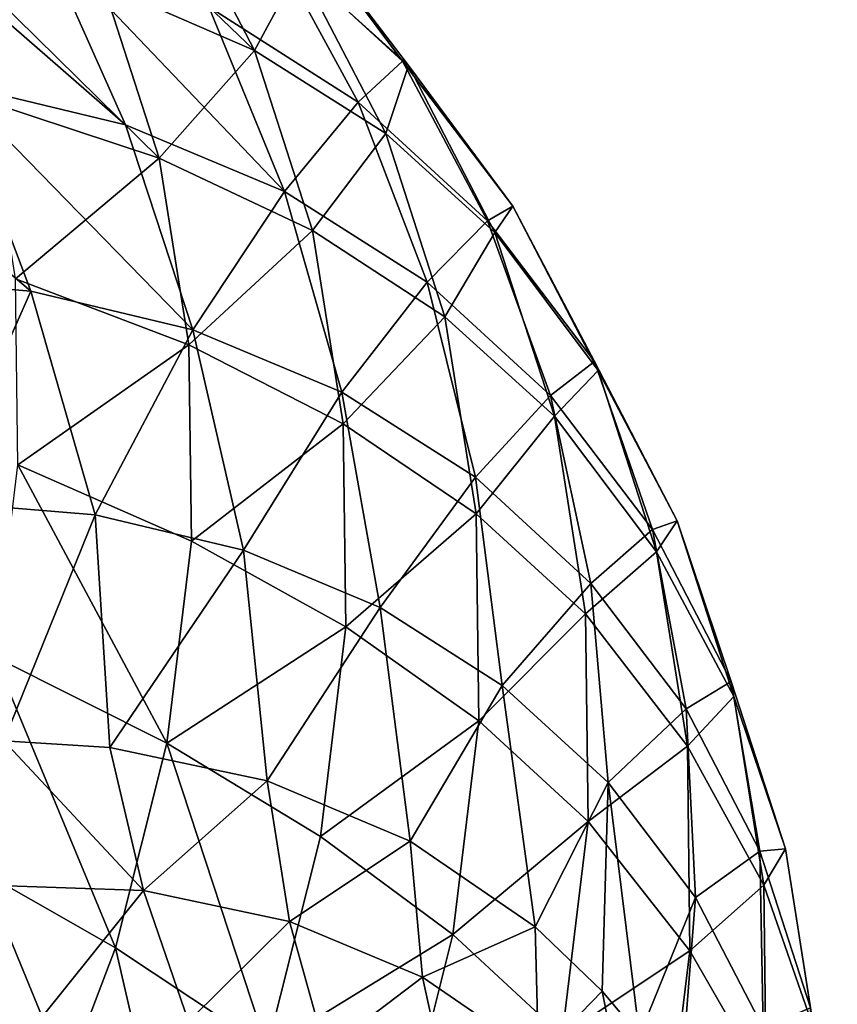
# Model space of a CAD drawing. Header units: millimetres. Extents: x 0 to 1220, y 0 to 506.
# Tile 128 of 256: x 242 to 255, y 463 to 479. Entities that reach past the tile are written whole.
import ezdxf

# ---------------------------------------------------------------- set-up
doc = ezdxf.new("R2010")
doc.units = ezdxf.units.MM
doc.header["$LTSCALE"] = 25.4
doc.layers.get('0').update_dxf_attribs({"true_color": 0xff5454})

# ---------------------------------------------------------------- blocks, each defined once
blk = doc.blocks.new('TWIG-VI-9138.STL')
at = {"color": 7, "true_color": 0xffffff}
mesh = blk.add_polyface(dxfattribs=at)
corners = [(-326.859, 495.97, 103.385), (-327.312, 495.63, 109.397), (-325.093, 493.592, 106.778), (-329.112, 498.039, 106.046)]
mesh.append_faces([[corners[k] for k in face] for face in [(0, 1, 2), (1, 0, 3)]], dxfattribs={"vtx0": -1, "color": 7})
mesh = blk.add_polyface(dxfattribs=at)
corners = [(-326.806, 495.158, 97.967), (-326.859, 495.97, 103.385), (-324.997, 493.525, 100.741), (-328.662, 497.595, 100.604)]
mesh.append_faces([[corners[k] for k in face] for face in [(0, 1, 2), (1, 0, 3)]], dxfattribs={"vtx0": -1, "color": 7})
mesh = blk.add_polyface(dxfattribs=at)
corners = [(-331.429, 497.489, 92.722), (-327.555, 493.772, 92.754), (-330.071, 494.868, 90.283), (-328.962, 496.487, 95.28)]
mesh.append_faces([[corners[k] for k in face] for face in [(0, 1, 2), (1, 0, 3)]], dxfattribs={"vtx0": -1, "color": 7})
mesh = blk.add_polyface(dxfattribs=at)
corners = [(-327.312, 495.63, 109.397), (-328.316, 494.498, 115.18), (-325.831, 492.915, 112.671), (-329.875, 497.263, 111.985)]
mesh.append_faces([[corners[k] for k in face] for face in [(0, 1, 2), (1, 0, 3)]], dxfattribs={"vtx0": -1, "color": 7})
mesh = blk.add_polyface(dxfattribs=at)
corners = [(-327.555, 493.772, 92.754), (-326.806, 495.158, 97.967), (-325.373, 492.392, 95.393), (-328.962, 496.487, 95.28)]
mesh.append_faces([[corners[k] for k in face] for face in [(0, 1, 2), (1, 0, 3)]], dxfattribs={"vtx0": -1, "color": 7})
mesh = blk.add_polyface(dxfattribs=at)
corners = [(-334.109, 496.38, 119.928), (-329.701, 492.539, 120.547), (-331.092, 495.66, 117.613), (-332.578, 493.226, 122.754)]
mesh.append_faces([[corners[k] for k in face] for face in [(0, 1, 2), (1, 0, 3)]], dxfattribs={"vtx0": -1, "color": 7})
mesh = blk.add_polyface(dxfattribs=at)
corners = [(-324.997, 493.525, 100.741), (-325.093, 493.592, 106.778), (-323.26, 491.185, 104.174), (-326.859, 495.97, 103.385)]
mesh.append_faces([[corners[k] for k in face] for face in [(0, 1, 2), (1, 0, 3)]], dxfattribs={"vtx0": -1, "color": 7})
mesh = blk.add_polyface(dxfattribs=at)
corners = [(-332.879, 495.661, 88.02), (-329.137, 491.981, 87.947), (-331.993, 492.922, 85.804), (-330.071, 494.868, 90.283)]
mesh.append_faces([[corners[k] for k in face] for face in [(0, 1, 2), (1, 0, 3)]], dxfattribs={"vtx0": -1, "color": 7})
mesh = blk.add_polyface(dxfattribs=at)
corners = [(-331.092, 495.66, 117.613), (-327.054, 491.431, 118.226), (-328.316, 494.498, 115.18), (-329.701, 492.539, 120.547)]
mesh.append_faces([[corners[k] for k in face] for face in [(0, 1, 2), (1, 0, 3)]], dxfattribs={"vtx0": -1, "color": 7})
mesh = blk.add_polyface(dxfattribs=at)
corners = [(-325.093, 493.592, 106.778), (-325.831, 492.915, 112.671), (-323.68, 490.939, 110.131), (-327.312, 495.63, 109.397)]
mesh.append_faces([[corners[k] for k in face] for face in [(0, 1, 2), (1, 0, 3)]], dxfattribs={"vtx0": -1, "color": 7})
mesh = blk.add_polyface(dxfattribs=at)
corners = [(-325.373, 492.392, 95.393), (-324.997, 493.525, 100.741), (-323.559, 490.75, 98.158), (-326.806, 495.158, 97.967)]
mesh.append_faces([[corners[k] for k in face] for face in [(0, 1, 2), (1, 0, 3)]], dxfattribs={"vtx0": -1, "color": 7})
mesh = blk.add_polyface(dxfattribs=at)
corners = [(-329.137, 491.981, 87.947), (-327.555, 493.772, 92.754), (-326.589, 490.782, 90.335), (-330.071, 494.868, 90.283)]
mesh.append_faces([[corners[k] for k in face] for face in [(0, 1, 2), (1, 0, 3)]], dxfattribs={"vtx0": -1, "color": 7})
mesh = blk.add_polyface(dxfattribs=at)
corners = [(-325.831, 492.915, 112.671), (-327.054, 491.431, 118.226), (-324.684, 489.922, 115.833), (-328.316, 494.498, 115.18)]
mesh.append_faces([[corners[k] for k in face] for face in [(0, 1, 2), (1, 0, 3)]], dxfattribs={"vtx0": -1, "color": 7})
mesh = blk.add_polyface(dxfattribs=at)
corners = [(-326.589, 490.782, 90.335), (-325.373, 492.392, 95.393), (-324.388, 489.345, 92.928), (-327.555, 493.772, 92.754)]
mesh.append_faces([[corners[k] for k in face] for face in [(0, 1, 2), (1, 0, 3)]], dxfattribs={"vtx0": -1, "color": 7})
mesh = blk.add_polyface(dxfattribs=at)
corners = [(-335.633, 493.479, 124.809), (-331.272, 489.773, 125.333), (-332.578, 493.226, 122.754), (-334.132, 490.01, 127.256)]
mesh.append_faces([[corners[k] for k in face] for face in [(0, 1, 2), (1, 0, 3)]], dxfattribs={"vtx0": -1, "color": 7})
mesh = blk.add_polyface(dxfattribs=at)
corners = [(-323.26, 491.185, 104.174), (-323.68, 490.939, 110.131), (-321.903, 488.606, 107.606), (-325.093, 493.592, 106.778)]
mesh.append_faces([[corners[k] for k in face] for face in [(0, 1, 2), (1, 0, 3)]], dxfattribs={"vtx0": -1, "color": 7})
mesh = blk.add_polyface(dxfattribs=at)
corners = [(-323.559, 490.75, 98.158), (-323.26, 491.185, 104.174), (-321.844, 488.453, 101.631), (-324.997, 493.525, 100.741)]
mesh.append_faces([[corners[k] for k in face] for face in [(0, 1, 2), (1, 0, 3)]], dxfattribs={"vtx0": -1, "color": 7})
mesh = blk.add_polyface(dxfattribs=at)
corners = [(-332.578, 493.226, 122.754), (-328.579, 489.13, 123.266), (-329.701, 492.539, 120.547), (-331.272, 489.773, 125.333)]
mesh.append_faces([[corners[k] for k in face] for face in [(0, 1, 2), (1, 0, 3)]], dxfattribs={"vtx0": -1, "color": 7})
mesh = blk.add_polyface(dxfattribs=at)
corners = [(-331.526, 489.979, 83.724), (-329.137, 491.981, 87.947), (-328.646, 488.88, 85.756), (-331.993, 492.922, 85.804)]
mesh.append_faces([[corners[k] for k in face] for face in [(0, 1, 2), (1, 0, 3)]], dxfattribs={"vtx0": -1, "color": 7})
mesh = blk.add_polyface(dxfattribs=at)
corners = [(-323.68, 490.939, 110.131), (-324.684, 489.922, 115.833), (-322.634, 488.038, 113.412), (-325.831, 492.915, 112.671)]
mesh.append_faces([[corners[k] for k in face] for face in [(0, 1, 2), (1, 0, 3)]], dxfattribs={"vtx0": -1, "color": 7})
mesh = blk.add_polyface(dxfattribs=at)
corners = [(-327.054, 491.431, 118.226), (-328.579, 489.13, 123.266), (-326.102, 488.093, 121.094), (-329.701, 492.539, 120.547)]
mesh.append_faces([[corners[k] for k in face] for face in [(0, 1, 2), (1, 0, 3)]], dxfattribs={"vtx0": -1, "color": 7})
mesh = blk.add_polyface(dxfattribs=at)
corners = [(-324.388, 489.345, 92.928), (-323.559, 490.75, 98.158), (-322.57, 487.693, 95.685), (-325.373, 492.392, 95.393)]
mesh.append_faces([[corners[k] for k in face] for face in [(0, 1, 2), (1, 0, 3)]], dxfattribs={"vtx0": -1, "color": 7})
mesh = blk.add_polyface(dxfattribs=at)
corners = [(-328.646, 488.88, 85.756), (-326.589, 490.782, 90.335), (-326.079, 487.57, 88.065), (-329.137, 491.981, 87.947)]
mesh.append_faces([[corners[k] for k in face] for face in [(0, 1, 2), (1, 0, 3)]], dxfattribs={"vtx0": -1, "color": 7})
mesh = blk.add_polyface(dxfattribs=at)
corners = [(-324.684, 489.922, 115.833), (-326.102, 488.093, 121.094), (-323.883, 486.68, 118.854), (-327.054, 491.431, 118.226)]
mesh.append_faces([[corners[k] for k in face] for face in [(0, 1, 2), (1, 0, 3)]], dxfattribs={"vtx0": -1, "color": 7})
mesh = blk.add_polyface(dxfattribs=at)
corners = [(-321.844, 488.453, 101.631), (-321.903, 488.606, 107.606), (-320.53, 485.957, 105.141), (-323.26, 491.185, 104.174)]
mesh.append_faces([[corners[k] for k in face] for face in [(0, 1, 2), (1, 0, 3)]], dxfattribs={"vtx0": -1, "color": 7})
mesh = blk.add_polyface(dxfattribs=at)
corners = [(-321.903, 488.606, 107.606), (-322.634, 488.038, 113.412), (-320.939, 485.813, 111.004), (-323.68, 490.939, 110.131)]
mesh.append_faces([[corners[k] for k in face] for face in [(0, 1, 2), (1, 0, 3)]], dxfattribs={"vtx0": -1, "color": 7})
mesh = blk.add_polyface(dxfattribs=at)
corners = [(-326.079, 487.57, 88.065), (-324.388, 489.345, 92.928), (-323.869, 486.072, 90.615), (-326.589, 490.782, 90.335)]
mesh.append_faces([[corners[k] for k in face] for face in [(0, 1, 2), (1, 0, 3)]], dxfattribs={"vtx0": -1, "color": 7})
mesh = blk.add_polyface(dxfattribs=at)
corners = [(-322.57, 487.693, 95.685), (-321.844, 488.453, 101.631), (-320.871, 485.443, 99.196), (-323.559, 490.75, 98.158)]
mesh.append_faces([[corners[k] for k in face] for face in [(0, 1, 2), (1, 0, 3)]], dxfattribs={"vtx0": -1, "color": 7})
mesh = blk.add_polyface(dxfattribs=at)
corners = [(-332.824, 486.272, 129.4), (-331.272, 489.773, 125.333), (-334.132, 490.01, 127.256), (-330.204, 486.055, 127.638)]
mesh.append_faces([[corners[k] for k in face] for face in [(0, 1, 2), (1, 0, 3)]], dxfattribs={"vtx0": -1, "color": 7})
mesh = blk.add_polyface(dxfattribs=at)
corners = [(-328.646, 488.88, 85.756), (-331.487, 486.886, 81.819), (-331.526, 489.979, 83.724), (-328.604, 485.62, 83.748)]
mesh.append_faces([[corners[k] for k in face] for face in [(0, 1, 2), (1, 0, 3)]], dxfattribs={"vtx0": -1, "color": 7})
mesh = blk.add_polyface(dxfattribs=at)
corners = [(-322.634, 488.038, 113.412), (-323.883, 486.68, 118.854), (-321.964, 484.916, 116.587), (-324.684, 489.922, 115.833)]
mesh.append_faces([[corners[k] for k in face] for face in [(0, 1, 2), (1, 0, 3)]], dxfattribs={"vtx0": -1, "color": 7})
mesh = blk.add_polyface(dxfattribs=at)
corners = [(-330.204, 486.055, 127.638), (-328.579, 489.13, 123.266), (-331.272, 489.773, 125.333), (-327.738, 485.466, 125.745)]
mesh.append_faces([[corners[k] for k in face] for face in [(0, 1, 2), (1, 0, 3)]], dxfattribs={"vtx0": -1, "color": 7})
mesh = blk.add_polyface(dxfattribs=at)
corners = [(-323.869, 486.072, 90.615), (-322.57, 487.693, 95.685), (-322.05, 484.41, 93.365), (-324.388, 489.345, 92.928)]
mesh.append_faces([[corners[k] for k in face] for face in [(0, 1, 2), (1, 0, 3)]], dxfattribs={"vtx0": -1, "color": 7})
mesh = blk.add_polyface(dxfattribs=at)
corners = [(-326.102, 488.093, 121.094), (-327.738, 485.466, 125.745), (-325.468, 484.516, 123.755), (-328.579, 489.13, 123.266)]
mesh.append_faces([[corners[k] for k in face] for face in [(0, 1, 2), (1, 0, 3)]], dxfattribs={"vtx0": -1, "color": 7})
mesh = blk.add_polyface(dxfattribs=at)
corners = [(-328.604, 485.62, 83.748), (-326.079, 487.57, 88.065), (-326.036, 484.194, 85.985), (-328.646, 488.88, 85.756)]
mesh.append_faces([[corners[k] for k in face] for face in [(0, 1, 2), (1, 0, 3)]], dxfattribs={"vtx0": -1, "color": 7})
mesh = blk.add_polyface(dxfattribs=at)
corners = [(-320.53, 485.957, 105.141), (-320.939, 485.813, 111.004), (-319.63, 483.286, 108.654), (-321.903, 488.606, 107.606)]
mesh.append_faces([[corners[k] for k in face] for face in [(0, 1, 2), (1, 0, 3)]], dxfattribs={"vtx0": -1, "color": 7})
mesh = blk.add_polyface(dxfattribs=at)
corners = [(-320.871, 485.443, 99.196), (-320.53, 485.957, 105.141), (-319.587, 483.039, 102.78), (-321.844, 488.453, 101.631)]
mesh.append_faces([[corners[k] for k in face] for face in [(0, 1, 2), (1, 0, 3)]], dxfattribs={"vtx0": -1, "color": 7})
mesh = blk.add_polyface(dxfattribs=at)
corners = [(-323.883, 486.68, 118.854), (-325.468, 484.516, 123.755), (-323.435, 483.221, 121.703), (-326.102, 488.093, 121.094)]
mesh.append_faces([[corners[k] for k in face] for face in [(0, 1, 2), (1, 0, 3)]], dxfattribs={"vtx0": -1, "color": 7})
mesh = blk.add_polyface(dxfattribs=at)
corners = [(-320.939, 485.813, 111.004), (-321.964, 484.916, 116.587), (-320.377, 482.833, 114.334), (-322.634, 488.038, 113.412)]
mesh.append_faces([[corners[k] for k in face] for face in [(0, 1, 2), (1, 0, 3)]], dxfattribs={"vtx0": -1, "color": 7})
mesh = blk.add_polyface(dxfattribs=at)
corners = [(-326.036, 484.194, 85.985), (-323.869, 486.072, 90.615), (-323.825, 482.632, 88.496), (-326.079, 487.57, 88.065)]
mesh.append_faces([[corners[k] for k in face] for face in [(0, 1, 2), (1, 0, 3)]], dxfattribs={"vtx0": -1, "color": 7})
mesh = blk.add_polyface(dxfattribs=at)
corners = [(-322.05, 484.41, 93.365), (-320.871, 485.443, 99.196), (-320.358, 482.21, 96.911), (-322.57, 487.693, 95.685)]
mesh.append_faces([[corners[k] for k in face] for face in [(0, 1, 2), (1, 0, 3)]], dxfattribs={"vtx0": -1, "color": 7})
mesh = blk.add_polyface(dxfattribs=at)
corners = [(-331.487, 486.886, 81.819), (-329.013, 482.259, 81.959), (-331.875, 483.697, 80.122), (-328.604, 485.62, 83.748)]
mesh.append_faces([[corners[k] for k in face] for face in [(0, 1, 2), (1, 0, 3)]], dxfattribs={"vtx0": -1, "color": 7})
mesh = blk.add_polyface(dxfattribs=at)
corners = [(-321.964, 484.916, 116.587), (-323.435, 483.221, 121.703), (-321.677, 481.606, 119.626), (-323.883, 486.68, 118.854)]
mesh.append_faces([[corners[k] for k in face] for face in [(0, 1, 2), (1, 0, 3)]], dxfattribs={"vtx0": -1, "color": 7})
mesh = blk.add_polyface(dxfattribs=at)
corners = [(-330.204, 486.055, 127.638), (-332.824, 486.272, 129.4), (-331.723, 482.303, 131.22)]
mesh.append_faces([[corners[k] for k in face] for face in [(0, 1, 2)]], dxfattribs={"color": 7})
mesh = blk.add_polyface(dxfattribs=at)
corners = [(-329.959, 482.189, 130.053), (-330.204, 486.055, 127.638), (-331.723, 482.303, 131.22)]
mesh.append_faces([[corners[k] for k in face] for face in [(0, 1, 2)]], dxfattribs={"color": 7})
mesh = blk.add_polyface(dxfattribs=at)
corners = [(-327.738, 485.466, 125.745), (-330.204, 486.055, 127.638), (-329.959, 482.189, 130.053)]
mesh.append_faces([[corners[k] for k in face] for face in [(0, 1, 2)]], dxfattribs={"color": 7})
mesh = blk.add_polyface(dxfattribs=at)
corners = [(-323.825, 482.632, 88.496), (-322.05, 484.41, 93.365), (-322.006, 480.958, 91.238), (-323.869, 486.072, 90.615)]
mesh.append_faces([[corners[k] for k in face] for face in [(0, 1, 2), (1, 0, 3)]], dxfattribs={"vtx0": -1, "color": 7})
mesh = blk.add_polyface(dxfattribs=at)
corners = [(-319.587, 483.039, 102.78), (-319.63, 483.286, 108.654), (-318.73, 480.504, 106.402), (-320.53, 485.957, 105.141)]
mesh.append_faces([[corners[k] for k in face] for face in [(0, 1, 2), (1, 0, 3)]], dxfattribs={"vtx0": -1, "color": 7})
mesh = blk.add_polyface(dxfattribs=at)
corners = [(-319.63, 483.286, 108.654), (-320.377, 482.833, 114.334), (-319.152, 480.469, 112.133), (-320.939, 485.813, 111.004)]
mesh.append_faces([[corners[k] for k in face] for face in [(0, 1, 2), (1, 0, 3)]], dxfattribs={"vtx0": -1, "color": 7})
mesh = blk.add_polyface(dxfattribs=at)
corners = [(-329.013, 482.259, 81.959), (-326.036, 484.194, 85.985), (-326.46, 480.713, 84.133), (-328.604, 485.62, 83.748)]
mesh.append_faces([[corners[k] for k in face] for face in [(0, 1, 2), (1, 0, 3)]], dxfattribs={"vtx0": -1, "color": 7})
mesh = blk.add_polyface(dxfattribs=at)
corners = [(-327.344, 481.634, 128.089), (-327.738, 485.466, 125.745), (-329.959, 482.189, 130.053)]
mesh.append_faces([[corners[k] for k in face] for face in [(0, 1, 2)]], dxfattribs={"color": 7})
mesh = blk.add_polyface(dxfattribs=at)
corners = [(-327.738, 485.466, 125.745), (-327.344, 481.634, 128.089), (-325.468, 484.516, 123.755)]
mesh.append_faces([[corners[k] for k in face] for face in [(0, 1, 2)]], dxfattribs={"color": 7})
mesh = blk.add_polyface(dxfattribs=at)
corners = [(-320.358, 482.21, 96.911), (-319.587, 483.039, 102.78), (-319.09, 479.904, 100.565), (-320.871, 485.443, 99.196)]
mesh.append_faces([[corners[k] for k in face] for face in [(0, 1, 2), (1, 0, 3)]], dxfattribs={"vtx0": -1, "color": 7})
mesh = blk.add_polyface(dxfattribs=at)
corners = [(-320.377, 482.833, 114.334), (-321.677, 481.606, 119.626), (-320.223, 479.698, 117.562), (-321.964, 484.916, 116.587)]
mesh.append_faces([[corners[k] for k in face] for face in [(0, 1, 2), (1, 0, 3)]], dxfattribs={"vtx0": -1, "color": 7})
mesh = blk.add_polyface(dxfattribs=at)
corners = [(-325.468, 484.516, 123.755), (-327.344, 481.634, 128.089), (-324.967, 480.634, 126.002)]
mesh.append_faces([[corners[k] for k in face] for face in [(0, 1, 2)]], dxfattribs={"color": 7})
mesh = blk.add_polyface(dxfattribs=at)
corners = [(-325.468, 484.516, 123.755), (-324.967, 480.634, 126.002), (-323.435, 483.221, 121.703)]
mesh.append_faces([[corners[k] for k in face] for face in [(0, 1, 2)]], dxfattribs={"color": 7})
mesh = blk.add_polyface(dxfattribs=at)
corners = [(-322.006, 480.958, 91.238), (-320.358, 482.21, 96.911), (-320.315, 478.811, 94.818), (-322.05, 484.41, 93.365)]
mesh.append_faces([[corners[k] for k in face] for face in [(0, 1, 2), (1, 0, 3)]], dxfattribs={"vtx0": -1, "color": 7})
mesh = blk.add_polyface(dxfattribs=at)
corners = [(-326.46, 480.713, 84.133), (-323.825, 482.632, 88.496), (-324.257, 479.085, 86.608), (-326.036, 484.194, 85.985)]
mesh.append_faces([[corners[k] for k in face] for face in [(0, 1, 2), (1, 0, 3)]], dxfattribs={"vtx0": -1, "color": 7})
mesh = blk.add_polyface(dxfattribs=at)
corners = [(-331.875, 483.697, 80.122), (-329.866, 478.858, 80.422), (-332.685, 480.469, 78.663), (-329.013, 482.259, 81.959)]
mesh.append_faces([[corners[k] for k in face] for face in [(0, 1, 2), (1, 0, 3)]], dxfattribs={"vtx0": -1, "color": 7})
mesh = blk.add_polyface(dxfattribs=at)
corners = [(-323.435, 483.221, 121.703), (-324.967, 480.634, 126.002), (-322.888, 479.212, 123.843)]
mesh.append_faces([[corners[k] for k in face] for face in [(0, 1, 2)]], dxfattribs={"color": 7})
mesh = blk.add_polyface(dxfattribs=at)
corners = [(-323.435, 483.221, 121.703), (-322.888, 479.212, 123.843), (-321.677, 481.606, 119.626)]
mesh.append_faces([[corners[k] for k in face] for face in [(0, 1, 2)]], dxfattribs={"color": 7})
mesh = blk.add_polyface(dxfattribs=at)
corners = [(-318.73, 480.504, 106.402), (-319.152, 480.469, 112.133), (-318.31, 477.864, 110.026), (-319.63, 483.286, 108.654)]
mesh.append_faces([[corners[k] for k in face] for face in [(0, 1, 2), (1, 0, 3)]], dxfattribs={"vtx0": -1, "color": 7})
mesh = blk.add_polyface(dxfattribs=at)
corners = [(-319.09, 479.904, 100.565), (-318.73, 480.504, 106.402), (-318.256, 477.515, 104.29), (-319.587, 483.039, 102.78)]
mesh.append_faces([[corners[k] for k in face] for face in [(0, 1, 2), (1, 0, 3)]], dxfattribs={"vtx0": -1, "color": 7})
mesh = blk.add_polyface(dxfattribs=at)
corners = [(-319.152, 480.469, 112.133), (-320.223, 479.698, 117.562), (-319.101, 477.531, 115.546), (-320.377, 482.833, 114.334)]
mesh.append_faces([[corners[k] for k in face] for face in [(0, 1, 2), (1, 0, 3)]], dxfattribs={"vtx0": -1, "color": 7})
mesh = blk.add_polyface(dxfattribs=at)
corners = [(-324.257, 479.085, 86.608), (-322.006, 480.958, 91.238), (-322.439, 477.399, 89.345), (-323.825, 482.632, 88.496)]
mesh.append_faces([[corners[k] for k in face] for face in [(0, 1, 2), (1, 0, 3)]], dxfattribs={"vtx0": -1, "color": 7})
mesh = blk.add_polyface(dxfattribs=at)
corners = [(-329.399, 479.816, 131.268), (-331.723, 482.303, 131.22), (-331.989, 479.904, 132.934)]
mesh.append_faces([[corners[k] for k in face] for face in [(0, 1, 2)]], dxfattribs={"color": 7})
mesh = blk.add_polyface(dxfattribs=at)
corners = [(-329.399, 479.816, 131.268), (-329.959, 482.189, 130.053), (-331.723, 482.303, 131.22)]
mesh.append_faces([[corners[k] for k in face] for face in [(0, 1, 2)]], dxfattribs={"color": 7})
mesh = blk.add_polyface(dxfattribs=at)
corners = [(-329.399, 479.816, 131.268), (-327.344, 481.634, 128.089), (-329.959, 482.189, 130.053), (-326.971, 479.301, 129.444)]
mesh.append_faces([[corners[k] for k in face] for face in [(0, 1, 2), (1, 0, 3)]], dxfattribs={"vtx0": -1, "color": 7})
mesh = blk.add_polyface(dxfattribs=at)
corners = [(-329.013, 482.259, 81.959), (-327.344, 477.19, 82.541), (-329.866, 478.858, 80.422), (-326.46, 480.713, 84.133)]
mesh.append_faces([[corners[k] for k in face] for face in [(0, 1, 2), (1, 0, 3)]], dxfattribs={"vtx0": -1, "color": 7})
mesh = blk.add_polyface(dxfattribs=at)
corners = [(-320.315, 478.811, 94.818), (-319.09, 479.904, 100.565), (-319.048, 476.609, 98.536), (-320.358, 482.21, 96.911)]
mesh.append_faces([[corners[k] for k in face] for face in [(0, 1, 2), (1, 0, 3)]], dxfattribs={"vtx0": -1, "color": 7})
mesh = blk.add_polyface(dxfattribs=at)
corners = [(-324.967, 480.634, 126.002), (-326.971, 479.301, 129.444), (-324.764, 478.372, 127.506), (-327.344, 481.634, 128.089)]
mesh.append_faces([[corners[k] for k in face] for face in [(0, 1, 2), (1, 0, 3)]], dxfattribs={"vtx0": -1, "color": 7})
mesh = blk.add_polyface(dxfattribs=at)
corners = [(-321.677, 481.606, 119.626), (-322.888, 479.212, 123.843), (-321.776, 478.139, 122.499)]
mesh.append_faces([[corners[k] for k in face] for face in [(0, 1, 2)]], dxfattribs={"color": 7})
mesh = blk.add_polyface(dxfattribs=at)
corners = [(-321.677, 481.606, 119.626), (-321.776, 478.139, 122.499), (-321.157, 477.404, 121.667)]
mesh.append_faces([[corners[k] for k in face] for face in [(0, 1, 2)]], dxfattribs={"color": 7})
mesh = blk.add_polyface(dxfattribs=at)
corners = [(-321.677, 481.606, 119.626), (-321.157, 477.404, 121.667), (-320.223, 479.698, 117.562)]
mesh.append_faces([[corners[k] for k in face] for face in [(0, 1, 2)]], dxfattribs={"color": 7})
mesh = blk.add_polyface(dxfattribs=at)
corners = [(-322.439, 477.399, 89.345), (-320.315, 478.811, 94.818), (-320.742, 475.308, 92.953), (-322.006, 480.958, 91.238)]
mesh.append_faces([[corners[k] for k in face] for face in [(0, 1, 2), (1, 0, 3)]], dxfattribs={"vtx0": -1, "color": 7})
mesh = blk.add_polyface(dxfattribs=at)
corners = [(-327.344, 477.19, 82.541), (-324.257, 479.085, 86.608), (-325.157, 475.495, 84.986), (-326.46, 480.713, 84.133)]
mesh.append_faces([[corners[k] for k in face] for face in [(0, 1, 2), (1, 0, 3)]], dxfattribs={"vtx0": -1, "color": 7})
mesh = blk.add_polyface(dxfattribs=at)
corners = [(-322.888, 479.212, 123.843), (-324.764, 478.372, 127.506), (-322.833, 477.051, 125.502), (-324.967, 480.634, 126.002)]
mesh.append_faces([[corners[k] for k in face] for face in [(0, 1, 2), (1, 0, 3)]], dxfattribs={"vtx0": -1, "color": 7})
mesh = blk.add_polyface(dxfattribs=at)
corners = [(-332.685, 480.469, 78.663), (-331.148, 475.476, 79.163), (-333.901, 477.261, 77.469), (-329.866, 478.858, 80.422)]
mesh.append_faces([[corners[k] for k in face] for face in [(0, 1, 2), (1, 0, 3)]], dxfattribs={"vtx0": -1, "color": 7})
mesh = blk.add_polyface(dxfattribs=at)
corners = [(-318.31, 477.864, 110.026), (-319.101, 477.531, 115.546), (-318.329, 475.145, 113.616), (-319.152, 480.469, 112.133)]
mesh.append_faces([[corners[k] for k in face] for face in [(0, 1, 2), (1, 0, 3)]], dxfattribs={"vtx0": -1, "color": 7})
mesh = blk.add_polyface(dxfattribs=at)
corners = [(-318.256, 477.515, 104.29), (-318.31, 477.864, 110.026), (-317.866, 475.066, 108.049), (-318.73, 480.504, 106.402)]
mesh.append_faces([[corners[k] for k in face] for face in [(0, 1, 2), (1, 0, 3)]], dxfattribs={"vtx0": -1, "color": 7})
mesh = blk.add_polyface(dxfattribs=at)
corners = [(-333.608, 477.396, 135.657), (-331.989, 479.904, 132.934), (-334.677, 479.563, 134.399), (-331.084, 477.716, 134.282)]
mesh.append_faces([[corners[k] for k in face] for face in [(0, 1, 2), (1, 0, 3)]], dxfattribs={"vtx0": -1, "color": 7})
mesh = blk.add_polyface(dxfattribs=at)
corners = [(-331.084, 477.716, 134.282), (-329.399, 479.816, 131.268), (-331.989, 479.904, 132.934), (-328.653, 477.634, 132.718)]
mesh.append_faces([[corners[k] for k in face] for face in [(0, 1, 2), (1, 0, 3)]], dxfattribs={"vtx0": -1, "color": 7})
mesh = blk.add_polyface(dxfattribs=at)
corners = [(-319.048, 476.609, 98.536), (-318.256, 477.515, 104.29), (-318.216, 474.373, 102.355), (-319.09, 479.904, 100.565)]
mesh.append_faces([[corners[k] for k in face] for face in [(0, 1, 2), (1, 0, 3)]], dxfattribs={"vtx0": -1, "color": 7})
mesh = blk.add_polyface(dxfattribs=at)
corners = [(-328.653, 477.634, 132.718), (-326.971, 479.301, 129.444), (-329.399, 479.816, 131.268), (-326.373, 477.15, 131.006)]
mesh.append_faces([[corners[k] for k in face] for face in [(0, 1, 2), (1, 0, 3)]], dxfattribs={"vtx0": -1, "color": 7})
mesh = blk.add_polyface(dxfattribs=at)
corners = [(-320.223, 479.698, 117.562), (-321.157, 477.404, 121.667), (-320.479, 476.437, 120.657)]
mesh.append_faces([[corners[k] for k in face] for face in [(0, 1, 2)]], dxfattribs={"color": 7})
mesh = blk.add_polyface(dxfattribs=at)
corners = [(-320.223, 479.698, 117.562), (-320.479, 476.437, 120.657), (-319.101, 477.531, 115.546)]
mesh.append_faces([[corners[k] for k in face] for face in [(0, 1, 2)]], dxfattribs={"color": 7})
mesh = blk.add_polyface(dxfattribs=at)
corners = [(-324.764, 478.372, 127.506), (-326.373, 477.15, 131.006), (-324.301, 476.278, 129.186), (-326.971, 479.301, 129.444)]
mesh.append_faces([[corners[k] for k in face] for face in [(0, 1, 2), (1, 0, 3)]], dxfattribs={"vtx0": -1, "color": 7})
mesh = blk.add_polyface(dxfattribs=at)
corners = [(-325.157, 475.495, 84.986), (-322.439, 477.399, 89.345), (-323.342, 473.798, 87.717), (-324.257, 479.085, 86.608)]
mesh.append_faces([[corners[k] for k in face] for face in [(0, 1, 2), (1, 0, 3)]], dxfattribs={"vtx0": -1, "color": 7})
mesh = blk.add_polyface(dxfattribs=at)
corners = [(-322.888, 479.212, 123.843), (-322.833, 477.051, 125.502), (-321.776, 478.139, 122.499)]
mesh.append_faces([[corners[k] for k in face] for face in [(0, 1, 2)]], dxfattribs={"color": 7})
mesh = blk.add_polyface(dxfattribs=at)
corners = [(-329.866, 478.858, 80.422), (-328.671, 473.688, 81.237), (-331.148, 475.476, 79.163), (-327.344, 477.19, 82.541)]
mesh.append_faces([[corners[k] for k in face] for face in [(0, 1, 2), (1, 0, 3)]], dxfattribs={"vtx0": -1, "color": 7})
mesh = blk.add_polyface(dxfattribs=at)
corners = [(-320.742, 475.308, 92.953), (-319.048, 476.609, 98.536), (-319.461, 473.212, 96.728), (-320.315, 478.811, 94.818)]
mesh.append_faces([[corners[k] for k in face] for face in [(0, 1, 2), (1, 0, 3)]], dxfattribs={"vtx0": -1, "color": 7})
mesh = blk.add_polyface(dxfattribs=at)
corners = [(-322.833, 477.051, 125.502), (-324.301, 476.278, 129.186), (-322.489, 475.038, 127.305), (-324.764, 478.372, 127.506)]
mesh.append_faces([[corners[k] for k in face] for face in [(0, 1, 2), (1, 0, 3)]], dxfattribs={"vtx0": -1, "color": 7})
mesh = blk.add_polyface(dxfattribs=at)
corners = [(-321.776, 478.139, 122.499), (-322.833, 477.051, 125.502), (-321.226, 475.372, 123.48)]
mesh.append_faces([[corners[k] for k in face] for face in [(0, 1, 2)]], dxfattribs={"color": 7})
mesh = blk.add_polyface(dxfattribs=at)
corners = [(-321.776, 478.139, 122.499), (-321.226, 475.372, 123.48), (-321.157, 477.404, 121.667)]
mesh.append_faces([[corners[k] for k in face] for face in [(0, 1, 2)]], dxfattribs={"color": 7})

msp = doc.modelspace()

# ---------------------------------------------------------------- block references
at = {"color": 250, "true_color": 0x262626}
msp.add_blockref('TWIG-VI-9138.STL', (573.181, -15.244, -16.545), dxfattribs=at)

doc.saveas('drawing.dxf')
